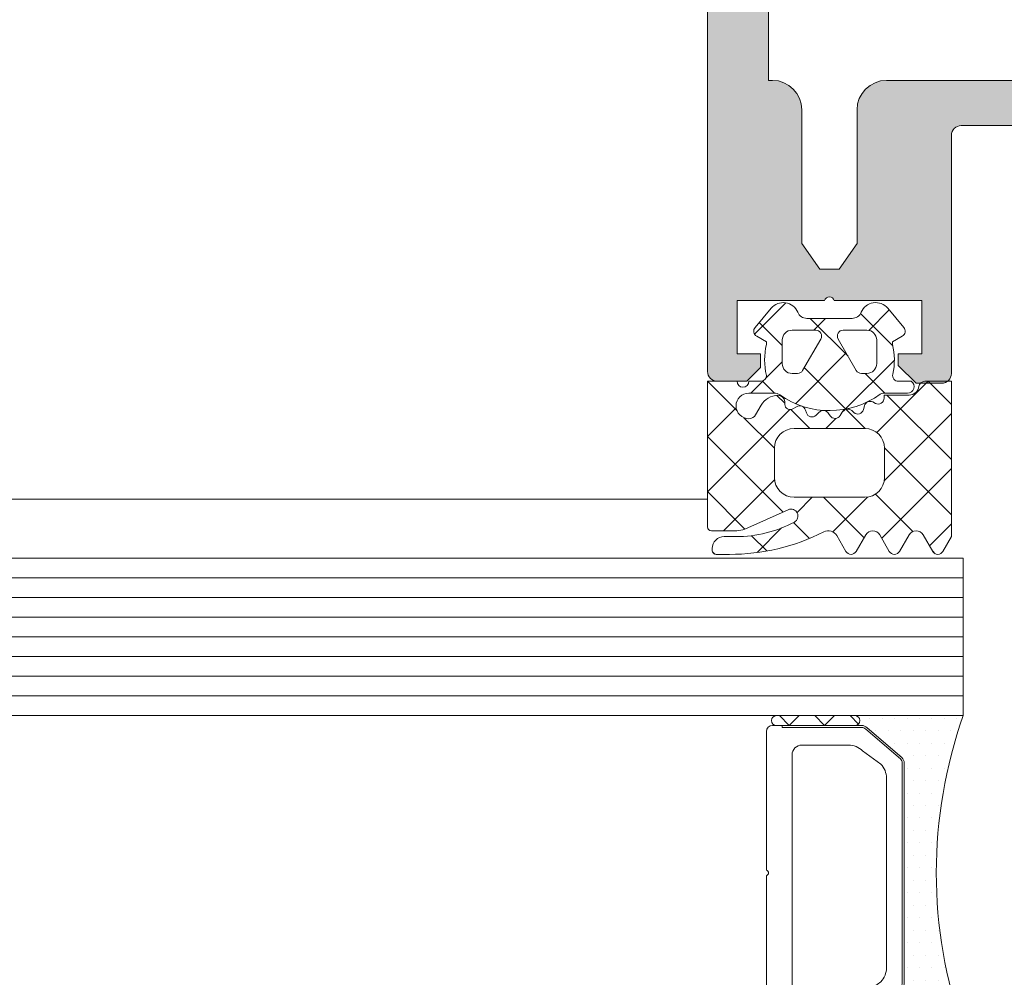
# Model space of a CAD drawing. Header units: millimetres. Extents: x 71658 to 298332, y -154437 to -30421.
# Tile 53 of 155: x 94945 to 94995, y -60292 to -60243. Entities that reach past the tile are written whole.
import ezdxf

# ---------------------------------------------------------------- set-up
doc = ezdxf.new("R2010")
doc.units = ezdxf.units.MM
doc.header["$LTSCALE"] = 500
doc.header["$MEASUREMENT"] = 0
doc.layers.get('0').update_dxf_attribs({"color": 250, "lineweight": 5})
for name, color, linetype, lineweight in [('2-0', 30, 'Continuous', 0), ('3-0', 84, 'Continuous', 0), ('A-13-UKS', 250, 'Continuous', 5), ('S11_Stahl_Kontur', 62, 'Continuous', 0)]:
    doc.layers.add(name, color=color, linetype=linetype, lineweight=lineweight)

# ---------------------------------------------------------------- blocks, each defined once
blk = doc.blocks.new('__E4EE3285_4096_43BB_B804_5063F10AFB79_')
at = {"color": 7}
blk.add_lwpolyline([(5.828427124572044, 14.50000000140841), (8.199999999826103, 14.50000000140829)], dxfattribs=at)
at = {"layer": '2-0'}
for p, q in [((5.5, 16), (0, 16)), ((9.5, 16), (5.5, 16)), ((0.3175000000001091, 15.36500000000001), (0.3175000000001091, 15.36500000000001)), ((0.9525000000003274, 15.36500000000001), (0.9525000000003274, 15.36500000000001)), ((1.587499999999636, 15.36500000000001), (1.587499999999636, 15.36500000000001)), ((2.222499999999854, 15.36500000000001), (2.222499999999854, 15.36500000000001)), ((2.857500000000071, 15.36500000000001), (2.857500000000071, 15.36500000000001)), ((3.492500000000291, 15.36500000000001), (3.492500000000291, 15.36500000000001)), ((4.127499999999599, 15.36500000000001), (4.127499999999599, 15.36500000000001)), ((4.762499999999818, 15.36500000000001), (4.762499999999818, 15.36500000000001)), ((5.5, 15.5), (9.5, 15.5)), ((0.6350000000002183, 14.73000000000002), (0.6350000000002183, 14.73000000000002)), ((1.270000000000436, 14.73000000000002), (1.270000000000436, 14.73000000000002)), ((1.904999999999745, 14.73000000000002), (1.904999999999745, 14.73000000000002)), ((2.539999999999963, 14.73000000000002), (2.539999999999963, 14.73000000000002)), ((3.175000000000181, 14.73000000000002), (3.175000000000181, 14.73000000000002)), ((3.8100000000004, 14.73000000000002), (3.8100000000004, 14.73000000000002)), ((0.9525000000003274, 14.09500000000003), (0.9525000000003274, 14.09500000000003)), ((1.587499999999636, 14.09500000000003), (1.587499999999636, 14.09500000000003)), ((2.222499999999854, 14.09500000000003), (2.222499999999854, 14.09500000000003)), ((2.857500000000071, 14.09500000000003), (2.857500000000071, 14.09500000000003)), ((3.492500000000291, 14.09500000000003), (3.492500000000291, 14.09500000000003)), ((1.270000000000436, 13.45999999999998), (1.270000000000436, 13.45999999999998)), ((1.904999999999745, 13.45999999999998), (1.904999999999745, 13.45999999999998)), ((2.539999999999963, 13.45999999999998), (2.539999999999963, 13.45999999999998)), ((3, 2.810660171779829), (3, 13.18933982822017)), ((0.9525000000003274, 12.82499999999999), (0.9525000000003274, 12.82499999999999)), ((1.587499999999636, 12.82499999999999), (1.587499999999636, 12.82499999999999)), ((2.222499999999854, 12.82499999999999), (2.222499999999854, 12.82499999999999)), ((2.857500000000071, 12.82499999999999), (2.857500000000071, 12.82499999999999)), ((1.270000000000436, 12.19), (1.270000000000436, 12.19)), ((1.904999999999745, 12.19), (1.904999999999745, 12.19)), ((2.539999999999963, 12.19), (2.539999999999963, 12.19)), ((1.587499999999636, 11.555), (1.587499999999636, 11.555)), ((2.222499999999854, 11.555), (2.222499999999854, 11.555)), ((2.857500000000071, 11.555), (2.857500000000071, 11.555)), ((1.270000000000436, 10.92000000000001), (1.270000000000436, 10.92000000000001)), ((1.904999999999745, 10.92000000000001), (1.904999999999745, 10.92000000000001)), ((2.539999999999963, 10.92000000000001), (2.539999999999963, 10.92000000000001)), ((1.587499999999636, 10.28500000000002), (1.587499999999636, 10.28500000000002)), ((2.222499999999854, 10.28500000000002), (2.222499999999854, 10.28500000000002)), ((2.857500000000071, 10.28500000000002), (2.857500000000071, 10.28500000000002)), ((1.904999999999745, 9.649999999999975), (1.904999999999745, 9.649999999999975)), ((2.539999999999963, 9.649999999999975), (2.539999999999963, 9.649999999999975)), ((1.587499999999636, 9.014999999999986), (1.587499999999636, 9.014999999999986)), ((2.222499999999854, 9.014999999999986), (2.222499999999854, 9.014999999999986)), ((2.857500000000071, 9.014999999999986), (2.857500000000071, 9.014999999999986)), ((1.904999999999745, 8.379999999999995), (1.904999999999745, 8.379999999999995)), ((2.539999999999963, 8.379999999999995), (2.539999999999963, 8.379999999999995)), ((1.587499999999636, 7.745000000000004), (1.587499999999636, 7.745000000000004)), ((2.222499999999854, 7.745000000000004), (2.222499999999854, 7.745000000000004)), ((2.857500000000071, 7.745000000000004), (2.857500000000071, 7.745000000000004)), ((1.904999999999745, 7.110000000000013), (1.904999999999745, 7.110000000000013)), ((2.539999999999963, 7.110000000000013), (2.539999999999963, 7.110000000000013)), ((1.587499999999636, 6.475000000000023), (1.587499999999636, 6.475000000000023)), ((2.222499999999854, 6.475000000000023), (2.222499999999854, 6.475000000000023)), ((2.857500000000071, 6.475000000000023), (2.857500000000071, 6.475000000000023)), ((1.904999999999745, 5.839999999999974), (1.904999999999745, 5.839999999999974)), ((2.539999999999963, 5.839999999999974), (2.539999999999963, 5.839999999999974)), ((1.587499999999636, 5.204999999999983), (1.587499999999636, 5.204999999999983)), ((2.222499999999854, 5.204999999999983), (2.222499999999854, 5.204999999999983)), ((2.857500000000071, 5.204999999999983), (2.857500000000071, 5.204999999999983)), ((1.270000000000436, 4.569999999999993), (1.270000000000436, 4.569999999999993)), ((1.904999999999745, 4.569999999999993), (1.904999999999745, 4.569999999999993)), ((2.539999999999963, 4.569999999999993), (2.539999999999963, 4.569999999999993)), ((1.587499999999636, 3.935000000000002), (1.587499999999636, 3.935000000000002)), ((2.222499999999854, 3.935000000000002), (2.222499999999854, 3.935000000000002)), ((2.857500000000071, 3.935000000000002), (2.857500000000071, 3.935000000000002)), ((1.270000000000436, 3.300000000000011), (1.270000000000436, 3.300000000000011)), ((1.904999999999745, 3.300000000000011), (1.904999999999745, 3.300000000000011)), ((2.539999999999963, 3.300000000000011), (2.539999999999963, 3.300000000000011)), ((0.9525000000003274, 2.66500000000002), (0.9525000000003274, 2.66500000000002)), ((1.587499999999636, 2.66500000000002), (1.587499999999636, 2.66500000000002)), ((2.222499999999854, 2.66500000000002), (2.222499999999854, 2.66500000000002)), ((2.857500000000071, 2.66500000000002), (2.857500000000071, 2.66500000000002)), ((0.6350000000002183, 2.029999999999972), (0.6350000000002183, 2.029999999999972)), ((1.270000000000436, 2.029999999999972), (1.270000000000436, 2.029999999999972)), ((1.904999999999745, 2.029999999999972), (1.904999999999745, 2.029999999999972)), ((2.539999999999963, 2.029999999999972), (2.539999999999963, 2.029999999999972)), ((3.175000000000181, 2.029999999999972), (3.175000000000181, 2.029999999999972)), ((0.9525000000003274, 1.394999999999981), (0.9525000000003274, 1.394999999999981)), ((1.587499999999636, 1.394999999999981), (1.587499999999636, 1.394999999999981)), ((2.222499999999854, 1.394999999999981), (2.222499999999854, 1.394999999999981)), ((2.857500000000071, 1.394999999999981), (2.857500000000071, 1.394999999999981)), ((3.492500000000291, 1.394999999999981), (3.492500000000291, 1.394999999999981)), ((0.6350000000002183, 0.7599999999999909), (0.6350000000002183, 0.7599999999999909)), ((1.270000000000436, 0.7599999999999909), (1.270000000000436, 0.7599999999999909)), ((1.904999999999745, 0.7599999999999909), (1.904999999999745, 0.7599999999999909)), ((2.539999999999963, 0.7599999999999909), (2.539999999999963, 0.7599999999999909)), ((3.175000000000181, 0.7599999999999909), (3.175000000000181, 0.7599999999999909)), ((3.8100000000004, 0.7599999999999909), (3.8100000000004, 0.7599999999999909)), ((4.444999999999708, 0.7599999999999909), (4.444999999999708, 0.7599999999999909)), ((0, 0), (5.5, 0)), ((0.3175000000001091, 0.125), (0.3175000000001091, 0.125)), ((0.9525000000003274, 0.125), (0.9525000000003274, 0.125)), ((1.587499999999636, 0.125), (1.587499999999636, 0.125)), ((2.222499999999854, 0.125), (2.222499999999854, 0.125)), ((2.857500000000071, 0.125), (2.857500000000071, 0.125)), ((3.492500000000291, 0.125), (3.492500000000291, 0.125)), ((4.127499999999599, 0.125), (4.127499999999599, 0.125)), ((4.762499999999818, 0.125), (4.762499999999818, 0.125)), ((9.5, 0.5), (5.5, 0.5)), ((5.5, 0), (9.5, 0))]:
    blk.add_line(p, q, dxfattribs=at)
for centre, radius, start, end in [((-22.67266423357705, 8), 24.04266423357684, 340.5647220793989, 19.43527792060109), ((5.5, 15.75), 0.25, 90, 270), ((5.5, 15.75), 0.25, 90, 270), ((9.5, 15.75), 0.25, 270, 90), ((5.5, 0.25), 0.25, 90, 270), ((5.5, 0.25), 0.25, 90, 270), ((9.5, 0.25), 0.25, 270, 90)]:
    blk.add_arc(centre, radius, start, end, dxfattribs=at)
at = {"layer": '3-0'}
for p, q in [((5.323223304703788, 15.92677669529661), (5.75, 15.5)), ((6.546051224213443, 15.5), (7.046051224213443, 16)), ((7.046051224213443, 16), (7.546051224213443, 15.5)), ((8.342102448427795, 15.5), (8.842102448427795, 16)), ((8.842102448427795, 16), (9.342102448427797, 15.5)), ((5.323223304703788, 0.4267766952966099), (5.75, 0)), ((6.546051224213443, 0), (7.046051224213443, 0.5)), ((7.046051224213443, 0.5), (7.546051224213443, 0)), ((8.342102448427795, 0), (8.842102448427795, 0.5)), ((8.842102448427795, 0.5), (9.342102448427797, 0))]:
    blk.add_line(p, q, dxfattribs=at)
at = {"layer": 'S11_Stahl_Kontur'}
for p, q in [((3.117157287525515, 13.86715728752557), (4.882842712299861, 15.38284271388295)), ((4.953553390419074, 15.31213203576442), (3.187867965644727, 13.79644660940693)), ((5.165685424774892, 15.50000000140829), (9.699999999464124, 15.50000000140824)), ((9.200000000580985, 15.40000001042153), (5.165685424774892, 15.40000000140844)), ((9.19999999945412, 15.4999999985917), (9.200000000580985, 15.40000001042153)), ((9.999999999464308, 15.20000000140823), (10, 8.141421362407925)), ((4.192893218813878, 13.5286796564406), (5.121320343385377, 14.20710678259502)), ((5.828427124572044, 14.50000000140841), (8.199999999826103, 14.50000000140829)), ((3, 2.415685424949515), (3, 13.58431457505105)), ((3.100000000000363, 13.58431457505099), (3.099999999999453, 2.415685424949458)), ((8.699999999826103, 14.00000000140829), (8.699999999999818, 8)), ((3.899999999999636, 8.000000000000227), (3.900000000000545, 12.82157287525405)), ((3.899999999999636, 3.178427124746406), (3.899999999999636, 8.000000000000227)), ((8.699999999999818, 8), (8.699999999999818, 2)), ((10, 7.85857863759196), (9.99999999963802, 0.7999999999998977)), ((4.882842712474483, 0.6171572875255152), (3.117157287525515, 2.132842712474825)), ((3.187867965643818, 2.203553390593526), (4.953553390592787, 0.6878679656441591)), ((5.121320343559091, 1.792893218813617), (4.192893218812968, 2.471320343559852)), ((8.199999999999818, 1.5), (5.828427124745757, 1.500000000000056)), ((5.165685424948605, 0.6000000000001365), (9.200000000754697, 0.5999999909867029)), ((9.200000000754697, 0.5999999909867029), (9.200000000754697, 0.4999999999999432)), ((9.69999999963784, 0.4999999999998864), (5.165685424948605, 0.500000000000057))]:
    blk.add_line(p, q, dxfattribs=at)
for centre, radius, start, end in [((5.165685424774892, 15.10000000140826), 0.4000000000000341, 90, 135.0000000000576), ((5.165685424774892, 15.10000000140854), 0.2999999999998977, 90, 134.9999999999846), ((9.699999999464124, 15.20000000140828), 0.3000000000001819, 0, 90), ((5.828427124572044, 13.50000000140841), 1, 90, 135.0000000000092), ((8.199999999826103, 14.00000000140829), 0.5, 0, 90), ((3.400000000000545, 13.58431457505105), 0.4000000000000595, 135.0000000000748, 180), ((3.400000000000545, 13.58431457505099), 0.299999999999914, 134.999999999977, 180), ((4.900000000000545, 12.82157287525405), 1.000000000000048, 135.0000000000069, 180), ((10.04999998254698, 7.999999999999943), 0.1499999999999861, 109.4712135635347, 250.5287864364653), ((4.899999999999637, 3.178427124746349), 1, 180, 224.9999999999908), ((3.399999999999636, 2.415685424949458), 0.3999999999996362, 180, 225.0000000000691), ((3.399999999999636, 2.415685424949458), 0.3000000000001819, 180, 225.000000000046), ((5.828427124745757, 2.500000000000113), 1.000000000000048, 224.9999999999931, 270), ((8.199999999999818, 2), 0.5, 270, 0), ((5.165685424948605, 0.9000000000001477), 0.3999999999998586, 225.0000000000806, 270), ((5.165685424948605, 0.9000000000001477), 0.2999999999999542, 225.0000000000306, 270), ((9.69999999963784, 0.7999999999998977), 0.3000000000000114, 270, 0)]:
    blk.add_arc(centre, radius, start, end, dxfattribs=at)
blk = doc.blocks.new('lülanduks')
at = {"layer": 'A-13-UKS', "extrusion": (0, 0, -1)}
h = blk.add_hatch(color=256, dxfattribs=at)
edge = h.paths.add_edge_path()
edge.add_arc((-95028.78880133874, -58690.78314225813), 1.500000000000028, 90, 180)
edge.add_line((-95030.28880133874, -58690.78314225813), (-95030.28880133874, -58863.78314225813))
edge.add_arc((-95029.78880133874, -58863.78314225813), 0.4999999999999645, 180, 270)
edge.add_line((-95029.78880133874, -58864.28314225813), (-95028.28880133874, -58864.28314225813))
edge.add_line((-95028.28880133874, -58864.28314225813), (-95027.58880133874, -58863.58314225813))
edge.add_line((-95027.58880133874, -58863.58314225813), (-95027.58880133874, -58862.88314225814))
edge.add_line((-95027.58880133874, -58862.88314225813), (-95028.78880133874, -58862.88314225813))
edge.add_line((-95028.78880133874, -58862.88314225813), (-95028.78880133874, -58860.18314225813))
edge.add_line((-95028.78880133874, -58860.18314225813), (-95024.33375031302, -58860.18314225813))
edge.add_ellipse((-95024.08880133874, -58860.23314225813), major_axis=(-0.2500000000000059, 0), ratio=1, start_angle=191.5369590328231, end_angle=348.46304096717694, ccw=False)
edge.add_line((-95023.84385236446, -58860.18314225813), (-95019.38880133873, -58860.18314225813))
edge.add_line((-95019.38880133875, -58860.18314225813), (-95019.38880133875, -58862.88314225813))
edge.add_line((-95019.38880133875, -58862.88314225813), (-95020.58880133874, -58862.88314225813))
edge.add_line((-95020.58880133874, -58862.88314225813), (-95020.58880133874, -58863.48314225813))
edge.add_line((-95020.58880133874, -58863.48314225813), (-95019.68880133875, -58864.38314225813))
edge.add_line((-95019.68880133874, -58864.38314225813), (-95018.38880133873, -58864.38314225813))
edge.add_arc((-95018.38880133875, -58863.88314225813), 0.5000000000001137, 270, 360)
edge.add_line((-95017.88880133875, -58863.88314225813), (-95017.88880133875, -58851.78314225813))
edge.add_ellipse((-95017.38880133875, -58851.78314225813), major_axis=(-0.4999999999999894, 0), ratio=1, start_angle=270, end_angle=360, ccw=False)
edge.add_line((-95017.38880133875, -58851.28314225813), (-95011.78880133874, -58851.28314225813))
edge.add_ellipse((-95011.78880133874, -58852.78314225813), major_axis=(-1.500000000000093, 0), ratio=1, start_angle=180, end_angle=270, ccw=False)
edge.add_line((-95010.28880133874, -58852.78314225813), (-95010.28880133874, -58879.78314225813))
edge.add_arc((-95009.78880133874, -58879.78314225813), 0.4999999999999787, 180, 270)
edge.add_line((-95009.78880133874, -58880.28314225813), (-95008.78880133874, -58880.28314225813))
edge.add_arc((-95008.78880133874, -58879.28314225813), 1.000000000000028, 270, 360)
edge.add_line((-95007.78880133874, -58879.28314225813), (-95007.78880133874, -58878.33591905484))
edge.add_line((-95007.78880133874, -58878.33591905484), (-95007.28880133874, -58878.04724392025))
edge.add_line((-95007.28880133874, -58878.04724392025), (-95007.28880133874, -58876.82459418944))
edge.add_line((-95007.28880133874, -58876.82459418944), (-95007.78880133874, -58876.53591905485))
edge.add_line((-95007.78880133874, -58876.53591905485), (-95007.28880133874, -58876.24724392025))
edge.add_line((-95007.28880133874, -58876.24724392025), (-95007.28880133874, -58875.02459418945))
edge.add_line((-95007.28880133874, -58875.02459418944), (-95007.78880133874, -58874.73591905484))
edge.add_line((-95007.78880133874, -58874.73591905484), (-95007.28880133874, -58874.44724392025))
edge.add_line((-95007.28880133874, -58874.44724392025), (-95007.28880133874, -58873.22459418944))
edge.add_line((-95007.28880133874, -58873.22459418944), (-95007.78880133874, -58872.93591905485))
edge.add_line((-95007.78880133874, -58872.93591905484), (-95007.28880133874, -58872.64724392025))
edge.add_line((-95007.28880133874, -58872.64724392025), (-95007.28880133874, -58871.42459418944))
edge.add_line((-95007.28880133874, -58871.42459418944), (-95007.78880133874, -58871.13591905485))
edge.add_line((-95007.78880133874, -58871.13591905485), (-95007.28880133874, -58870.84724392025))
edge.add_line((-95007.28880133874, -58870.84724392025), (-95007.28880133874, -58869.62459418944))
edge.add_line((-95007.28880133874, -58869.62459418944), (-95007.78880133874, -58869.33591905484))
edge.add_line((-95007.78880133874, -58869.33591905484), (-95007.28880133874, -58869.04724392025))
edge.add_line((-95007.28880133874, -58869.04724392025), (-95007.28880133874, -58867.82459418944))
edge.add_line((-95007.28880133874, -58867.82459418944), (-95007.78880133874, -58867.53591905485))
edge.add_line((-95007.78880133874, -58867.53591905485), (-95007.28880133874, -58867.24724392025))
edge.add_line((-95007.28880133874, -58867.24724392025), (-95007.28880133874, -58866.02459418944))
edge.add_line((-95007.28880133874, -58866.02459418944), (-95007.78880133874, -58865.73591905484))
edge.add_line((-95007.78880133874, -58865.73591905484), (-95007.28880133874, -58865.44724392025))
edge.add_line((-95007.28880133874, -58865.44724392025), (-95007.28880133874, -58864.44724392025))
edge.add_line((-95007.28880133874, -58864.44724392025), (-95006.1548266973, -58862.48314225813))
edge.add_ellipse((-95005.28880129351, -58862.98314225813), major_axis=(-1.00000000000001, 0), ratio=1, start_angle=209.9999999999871, end_angle=329.9999999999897, ccw=False)
edge.add_line((-95004.42277588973, -58862.48314225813), (-95003.28880133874, -58864.44724382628))
edge.add_line((-95003.28880133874, -58864.44724382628), (-95003.28880133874, -58866.39446712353))
edge.add_line((-95003.28880133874, -58866.39446712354), (-95002.78880133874, -58866.68314225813))
edge.add_line((-95002.78880133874, -58866.68314225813), (-95003.28880133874, -58866.97181739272))
edge.add_line((-95003.28880133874, -58866.97181739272), (-95003.28880133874, -58868.19446712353))
edge.add_line((-95003.28880133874, -58868.19446712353), (-95002.78880133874, -58868.48314225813))
edge.add_line((-95002.78880133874, -58868.48314225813), (-95003.28880133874, -58868.77181739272))
edge.add_line((-95003.28880133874, -58868.77181739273), (-95003.28880133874, -58869.99446712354))
edge.add_line((-95003.28880133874, -58869.99446712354), (-95002.78880133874, -58870.28314225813))
edge.add_line((-95002.78880133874, -58870.28314225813), (-95003.28880133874, -58870.57181739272))
edge.add_line((-95003.28880133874, -58870.57181739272), (-95003.28880133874, -58871.79446712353))
edge.add_line((-95003.28880133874, -58871.79446712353), (-95002.78880133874, -58872.08314225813))
edge.add_line((-95002.78880133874, -58872.08314225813), (-95003.28880133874, -58872.37181739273))
edge.add_line((-95003.28880133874, -58872.37181739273), (-95003.28880133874, -58873.59446712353))
edge.add_line((-95003.28880133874, -58873.59446712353), (-95002.78880133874, -58873.88314225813))
edge.add_line((-95002.78880133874, -58873.88314225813), (-95003.28880133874, -58874.17181739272))
edge.add_line((-95003.28880133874, -58874.17181739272), (-95003.28880133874, -58875.39446712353))
edge.add_line((-95003.28880133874, -58875.39446712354), (-95002.78880133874, -58875.68314225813))
edge.add_line((-95002.78880133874, -58875.68314225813), (-95003.28880133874, -58875.97181739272))
edge.add_line((-95003.28880133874, -58875.97181739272), (-95003.28880133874, -58877.19446712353))
edge.add_line((-95003.28880133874, -58877.19446712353), (-95002.78880133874, -58877.48314225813))
edge.add_line((-95002.78880133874, -58877.48314225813), (-95003.28880133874, -58877.77181739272))
edge.add_line((-95003.28880133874, -58877.77181739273), (-95003.28880133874, -58878.99446712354))
edge.add_line((-95003.28880133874, -58878.99446712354), (-95002.78880133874, -58879.28314225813))
edge.add_arc((-95001.78880133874, -58879.28314225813), 0.9999999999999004, 180, 270)
edge.add_line((-95001.78880133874, -58880.28314225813), (-95000.78880133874, -58880.28314225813))
edge.add_arc((-95000.78880133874, -58879.78314225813), 0.4999999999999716, 270, 360)
edge.add_line((-95000.28880133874, -58879.78314225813), (-95000.28880133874, -58852.78314225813))
edge.add_ellipse((-94998.78880133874, -58852.78314225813), major_axis=(-1.500000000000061, 0), ratio=1, start_angle=270, end_angle=360, ccw=False)
edge.add_line((-94998.78880133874, -58851.28314225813), (-94993.1888012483, -58851.28314225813))
edge.add_ellipse((-94993.1888012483, -58851.78314225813), major_axis=(-0.500000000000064, 0), ratio=1, start_angle=180, end_angle=270, ccw=False)
edge.add_line((-94992.6888012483, -58851.78314225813), (-94992.6888012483, -58863.88314225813))
edge.add_arc((-94992.1888012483, -58863.88314225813), 0.5000000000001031, 180, 270)
edge.add_line((-94992.1888012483, -58864.38314225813), (-94990.8888012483, -58864.38314225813))
edge.add_line((-94990.8888012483, -58864.38314225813), (-94989.9888012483, -58863.48314225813))
edge.add_line((-94989.9888012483, -58863.48314225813), (-94989.9888012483, -58862.88314225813))
edge.add_line((-94989.9888012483, -58862.88314225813), (-94991.1888012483, -58862.88314225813))
edge.add_line((-94991.1888012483, -58862.88314225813), (-94991.1888012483, -58860.18314225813))
edge.add_line((-94991.1888012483, -58860.18314225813), (-94986.73375022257, -58860.18314225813))
edge.add_ellipse((-94986.4888012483, -58860.23314225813), major_axis=(-0.2500000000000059, 0), ratio=1, start_angle=191.5369590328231, end_angle=348.4630409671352, ccw=False)
edge.add_line((-94986.24385227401, -58860.18314225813), (-94981.78880124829, -58860.18314225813))
edge.add_line((-94981.78880124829, -58860.18314225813), (-94981.78880124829, -58862.88314225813))
edge.add_line((-94981.78880124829, -58862.88314225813), (-94982.98880124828, -58862.88314225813))
edge.add_line((-94982.9888012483, -58862.88314225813), (-94982.9888012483, -58863.58314225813))
edge.add_line((-94982.9888012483, -58863.58314225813), (-94982.2888012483, -58864.28314225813))
edge.add_line((-94982.28880124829, -58864.28314225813), (-94980.78880124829, -58864.28314225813))
edge.add_arc((-94980.78880124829, -58863.78314234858), 0.4999999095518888, 270, 360)
edge.add_line((-94980.28880133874, -58863.78314234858), (-94980.28880133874, -58690.78314225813))
edge.add_arc((-94981.78880133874, -58690.78314225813), 1.500000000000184, 0, 90)
edge.add_line((-94981.78880133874, -58689.28314225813), (-95028.78880133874, -58689.28314225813))
edge = h.paths.add_edge_path()
edge.add_line((-94983.38880133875, -58694.78314225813), (-94983.38880133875, -58848.98314225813))
edge.add_line((-94983.38880133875, -58848.98314225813), (-94983.5888012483, -58848.98314225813))
edge.add_arc((-94983.58880124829, -58850.48314225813), 1.500000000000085, 90, 180)
edge.add_line((-94985.08880124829, -58850.48314225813), (-94985.08880124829, -58857.28314225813))
edge.add_line((-94985.08880124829, -58857.28314225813), (-94985.99907104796, -58858.58314225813))
edge.add_line((-94985.99907104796, -58858.58314225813), (-94986.97853144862, -58858.58314225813))
edge.add_line((-94986.97853144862, -58858.58314225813), (-94987.8888012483, -58857.28314225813))
edge.add_line((-94987.8888012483, -58857.28314225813), (-94987.8888012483, -58850.48314225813))
edge.add_arc((-94989.3888012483, -58850.48314225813), 1.499999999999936, 0, 90)
edge.add_line((-94989.3888012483, -58848.98314225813), (-95021.18880133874, -58848.98314225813))
edge.add_arc((-95021.18880133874, -58850.48314225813), 1.500000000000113, 90, 180)
edge.add_line((-95022.68880133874, -58850.48314225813), (-95022.68880133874, -58857.28314225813))
edge.add_line((-95022.68880133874, -58857.28314225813), (-95023.59907113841, -58858.58314225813))
edge.add_line((-95023.59907113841, -58858.58314225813), (-95024.57853153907, -58858.58314225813))
edge.add_line((-95024.57853153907, -58858.58314225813), (-95025.48880133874, -58857.28314225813))
edge.add_line((-95025.48880133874, -58857.28314225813), (-95025.48880133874, -58850.48314225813))
edge.add_arc((-95026.98880133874, -58850.48314225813), 1.500000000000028, 0, 90)
edge.add_line((-95026.98880133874, -58848.98314225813), (-95027.18880133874, -58848.98314225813))
edge.add_line((-95027.18880133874, -58848.98314225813), (-95027.18880133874, -58694.78314225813))
edge.add_line((-95027.18880133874, -58694.78314225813), (-94983.38880133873, -58694.78314225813))
at = {"layer": 'A-13-UKS', "color": 7, "extrusion": (0, 0, -1)}
for p, q in [((94980.28880133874, -58863.78314234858), (94980.28880133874, -58690.78314225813)), ((94983.38880133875, -58694.78314225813), (94983.38880133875, -58848.98314225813)), ((94983.38880133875, -58848.98314225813), (94983.58880124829, -58848.98314225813)), ((94989.3888012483, -58848.98314225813), (95021.18880133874, -58848.98314225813)), ((94985.08880124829, -58850.48314225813), (94985.08880124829, -58857.28314225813)), ((94987.8888012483, -58857.28314225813), (94987.8888012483, -58850.48314225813)), ((94998.78880133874, -58851.28314225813), (94993.1888012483, -58851.28314225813)), ((94992.6888012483, -58851.78314225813), (94992.6888012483, -58863.88314225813)), ((94985.08880124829, -58857.28314225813), (94985.99907104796, -58858.58314225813)), ((94986.97853144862, -58858.58314225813), (94987.8888012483, -58857.28314225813)), ((94985.99907104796, -58858.58314225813), (94986.97853144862, -58858.58314225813)), ((94986.24385227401, -58860.18314225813), (94981.78880124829, -58860.18314225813)), ((94981.78880124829, -58860.18314225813), (94981.78880124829, -58862.88314225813)), ((94991.1888012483, -58860.18314225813), (94986.73375022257, -58860.18314225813)), ((94991.1888012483, -58862.88314225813), (94991.1888012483, -58860.18314225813)), ((94981.78880124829, -58862.88314225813), (94982.9888012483, -58862.88314225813)), ((94982.9888012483, -58862.88314225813), (94982.9888012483, -58863.58314225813)), ((94989.9888012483, -58863.48314225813), (94989.9888012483, -58862.88314225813)), ((94989.9888012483, -58862.88314225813), (94991.1888012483, -58862.88314225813)), ((94982.9888012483, -58863.58314225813), (94982.28880124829, -58864.28314225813)), ((94990.8888012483, -58864.38314225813), (94989.9888012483, -58863.48314225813)), ((94982.28880124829, -58864.28314225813), (94980.78880124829, -58864.28314225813)), ((94992.1888012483, -58864.38314225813), (94990.8888012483, -58864.38314225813))]:
    blk.add_line(p, q, dxfattribs=at)
at = {"layer": 'A-13-UKS', "linetype": 'Continuous'}
for p, q in [((94984.2760853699, -58860.29585822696), (94982.68177825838, -58861.89016533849)), ((94989.526472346, -58860.65813132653), (94988.49091693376, -58861.69368673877)), ((94987.43608848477, -58863.01143929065), (94985.5085058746, -58861.0838566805)), ((94986.29441695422, -58861.08385668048), (94985.69513290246, -58861.68314073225)), ((94989.70409753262, -58862.47311830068), (94988.0695901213, -58860.83861088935)), ((94984.08885016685, -58862.47053101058), (94982.91515267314, -58861.29683351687)), ((94987.33985137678, -58862.84475229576), (94984.7632213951, -58865.42138227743)), ((94989.78869243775, -58863.20224127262), (94987.2907930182, -58865.70014069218)), ((94984.08885016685, -58863.28942346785), (94983.25370980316, -58864.12456383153)), ((94987.31407835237, -58865.6957591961), (94985.2078031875, -58863.58948403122)), ((94983.1294368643, -58864.24883677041), (94982.49441390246, -58864.88385973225)), ((94983.6964084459, -58864.88441932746), (94983.08125080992, -58864.26926169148)), ((94989.30850892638, -58864.88385973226), (94988.30778687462, -58863.88313768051)), ((94981.78823692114, -58865.78257784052), (94980.28952033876, -58864.28386125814)), ((94991.51340249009, -58864.28386125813), (94988.90273082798, -58866.89453292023)), ((94992.6887595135, -58865.45778028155), (94991.51484049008, -58864.28386125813)), ((94984.21572769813, -58865.4037385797), (94983.8110214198, -58864.99903230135)), ((94992.6887595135, -58868.26411031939), (94989.4085074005, -58864.98385820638)), ((94981.74622841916, -58865.63204521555), (94980.28873509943, -58867.08953853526)), ((94984.46660686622, -58865.71799680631), (94980.28873509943, -58869.8958685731)), ((94985.49585037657, -58866.68386125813), (94984.52839158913, -58865.71640247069)), ((94987.2624989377, -58865.72843477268), (94987.12414499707, -58865.86678871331)), ((94988.30227170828, -58866.683952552), (94987.32320401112, -58865.70488485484)), ((94983.68875980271, -58867.6831007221), (94982.14005513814, -58866.13439605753)), ((94986.8197152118, -58866.17121849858), (94986.30707245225, -58866.68386125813)), ((94992.6887595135, -58865.91483427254), (94989.27877518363, -58869.3248186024)), ((94984.13118474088, -58870.93185569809), (94980.28873509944, -58867.08940605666)), ((94992.68875951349, -58871.07044035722), (94989.28866821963, -58867.67034906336)), ((94992.68875951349, -58868.72116431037), (94989.14463604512, -58872.26528777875)), ((94983.69505344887, -58869.2958802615), (94981.10742035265, -58871.88351335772)), ((94982.18939867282, -58871.79639966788), (94980.28873509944, -58869.89573609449)), ((94985.61340249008, -58870.18386125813), (94984.84071450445, -58870.95654924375)), ((94988.24546894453, -58872.23980986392), (94986.18952033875, -58870.18386125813)), ((94988.42971685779, -58870.17387692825), (94986.65782832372, -58871.94576546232)), ((94990.72982249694, -58871.91783337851), (94988.83407879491, -58870.02208967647)), ((94984.05499448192, -58871.74226926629), (94982.80680376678, -58872.99045998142)), ((94985.47569756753, -58872.27636852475), (94984.66303916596, -58871.46371012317)), ((94992.6887595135, -58871.5274943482), (94991.57004823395, -58872.64620562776)), ((94983.30528434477, -58872.91228533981), (94982.52700403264, -58872.1340050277)), ((94980.65683706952, -58873.0701681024), (94980.54213617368, -58872.95546720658)), ((94991.86649851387, -58873.05450939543), (94991.72283724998, -58872.91084813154))]:
    blk.add_line(p, q, dxfattribs=at)
at = {"layer": 'A-13-UKS', "color": 7}
for p, q in [((94983.52534399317, -58860.56966529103), (94982.70893774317, -58861.54258094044)), ((94990.26855687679, -58861.54254350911), (94989.45221166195, -58860.5696278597)), ((94987.63934545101, -58861.0838566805), (94985.33809301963, -58861.0838566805)), ((94984.58885016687, -58861.68314073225), (94985.78880133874, -58861.68314073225)), ((94987.1888257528, -58861.68314073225), (94988.38883795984, -58861.68314073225)), ((94982.78877172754, -58861.99521765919), (94983.28877172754, -58862.28389868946)), ((94984.08885016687, -58863.3831376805), (94984.08885016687, -58862.18314073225)), ((94986.0486279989, -58862.1331376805), (94985.12486090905, -58863.73314378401)), ((94987.85276618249, -58863.73314378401), (94986.92899909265, -58862.1331376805)), ((94988.88883795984, -58862.18314073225), (94988.88883795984, -58863.3831376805)), ((94989.68878392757, -58862.28386125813), (94990.18878392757, -58861.99518022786)), ((94983.28877172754, -58862.28389868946), (94983.28877172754, -58862.41128668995)), ((94989.68878392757, -58862.41124925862), (94989.68878392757, -58862.28386125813)), ((94984.8650342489, -58863.8831376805), (94984.58885016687, -58863.8831376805)), ((94988.38883795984, -58863.8831376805), (94988.11259284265, -58863.8831376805)), ((94981.78873509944, -58864.28386125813), (94980.28873509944, -58864.28386125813)), ((94980.28873509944, -58864.28386125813), (94980.28873509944, -58871.6835164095)), ((94982.99341270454, -58864.28386125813), (94982.38877172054, -58864.28386125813)), ((94990.64847631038, -58864.28386125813), (94989.99773425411, -58864.28386125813)), ((94992.6887595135, -58864.28386125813), (94991.33493871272, -58864.28386125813)), ((94992.6887595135, -58872.18385973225), (94992.6887595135, -58864.28386125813)), ((94982.38877172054, -58864.88385973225), (94983.6727593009, -58864.88385973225)), ((94989.24085910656, -58864.88385973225), (94990.45877904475, -58864.88385973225)), ((94990.54117650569, -58864.98385820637), (94989.26877660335, -58864.98385820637)), ((94989.26877660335, -58864.98385820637), (94989.26877660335, -58865.13880357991)), ((94983.01657933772, -58865.49646196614), (94982.73514623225, -58865.98385820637)), ((94984.21872777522, -58865.46119127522), (94984.211220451, -58865.31742296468)), ((94984.81266088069, -58865.57517442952), (94984.62656468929, -58865.68261156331)), ((94985.3157126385, -58865.88813219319), (94985.2712180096, -58865.75121507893)), ((94987.72501439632, -58865.87119493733), (94987.61801976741, -58865.77486620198)), ((94988.26914281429, -58865.52573595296), (94988.21549291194, -58865.72590074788)), ((94988.83255834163, -58865.40610704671), (94988.69510716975, -58865.3360768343)), ((94985.95456761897, -58865.86617479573), (94985.81314916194, -58866.00756273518)), ((94986.52146215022, -58866.03826341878), (94986.44303197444, -58865.91752062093)), ((94987.13285131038, -58865.8517094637), (94987.03287572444, -58866.02486620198)), ((94984.6887595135, -58866.68386125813), (94988.28875951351, -58866.68386125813)), ((94983.6887595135, -58869.18386125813), (94983.6887595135, -58867.68386125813)), ((94989.28875951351, -58867.68386125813), (94989.28875951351, -58869.18386125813)), ((94988.28875951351, -58870.18386125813), (94984.6887595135, -58870.18386125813)), ((94982.18790502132, -58871.7970646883), (94984.39640111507, -58870.81377306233)), ((94980.48874730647, -58871.88351335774), (94981.78116674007, -58871.88351335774)), ((94981.73874730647, -58872.1835164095), (94981.12876195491, -58872.1835164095)), ((94986.86282871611, -58872.13303828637), (94987.32517308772, -58872.93385973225)), ((94987.84476537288, -58872.93385973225), (94988.33261937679, -58872.08885851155)), ((94989.04276341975, -58872.08885851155), (94989.53067845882, -58872.93385973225)), ((94990.05027074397, -58872.93385973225), (94990.53812474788, -58872.08885851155)), ((94991.24826879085, -58872.08885851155), (94991.73612279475, -58872.93385973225)), ((94992.25571507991, -58872.93385973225), (94992.6887595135, -58872.18385973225)), ((94980.52878636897, -58872.78351488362), (94980.52878636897, -58872.88351335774)), ((94980.72873754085, -58873.08351793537), (94981.39878148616, -58873.08351793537))]:
    blk.add_line(p, q, dxfattribs=at)
at = {"layer": 'A-13-UKS'}
for p, q in [((94108.18880329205, -58870.28314225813), (94980.28873509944, -58870.28314225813)), ((94993.28880133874, -58873.28314225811), (94108.18880329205, -58873.28314225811)), ((94993.28880133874, -58873.28314225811), (94993.28880133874, -58881.28314225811)), ((94993.28880133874, -58874.28314225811), (94108.18880329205, -58874.28314225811)), ((94993.28880133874, -58875.28314225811), (94108.18880329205, -58875.28314225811)), ((94993.28880133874, -58876.28314225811), (94108.18880329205, -58876.28314225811)), ((94993.28880133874, -58877.28314225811), (94108.18880329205, -58877.28314225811)), ((94993.28880133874, -58878.28314225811), (94108.18880329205, -58878.28314225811)), ((94993.28880133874, -58879.28314225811), (94108.18880329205, -58879.28314225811)), ((94993.28880133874, -58880.28314225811), (94108.18880329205, -58880.28314225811)), ((94993.28880133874, -58881.28314225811), (94108.18880329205, -58881.28314225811))]:
    blk.add_line(p, q, dxfattribs=at)
at = {"layer": 'A-13-UKS', "color": 7, "extrusion": (0, 0, -1)}
for centre, radius, start, end in [((-94983.58880124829, -58850.48314225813), 1.500000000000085, 90, 180), ((-94989.3888012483, -58850.48314225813), 1.499999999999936, 0, 90), ((-94980.78880124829, -58863.78314234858), 0.4999999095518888, 270, 0), ((-94992.1888012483, -58863.88314225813), 0.5000000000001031, 180, 270)]:
    blk.add_arc(centre, radius, start, end, dxfattribs=at)
at = {"layer": 'A-13-UKS', "color": 7}
for centre, radius, start, end in [((94993.1888012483, -58851.78314225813), 0.500000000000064, 90, 180), ((94986.4888012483, -58860.23314225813), 0.2500000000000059, 11.53695903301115, 168.4630409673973), ((94984.13816744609, -58861.0838246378), 0.7999452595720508, 22.61560702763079, 140.0033242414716), ((94988.83937442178, -58861.08391522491), 0.8000381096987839, 40.00306471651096, 157.3772309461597), ((94982.93880967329, -58861.7353959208), 0.3000311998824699, 140.0103091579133, 239.9950724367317), ((94990.03881058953, -58861.73540086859), 0.2999621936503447, 299.9982887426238, 40.0113157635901), ((94986.32872057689, -58863.19759116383), 3.139994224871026, 165.4978757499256, 194.5021242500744), ((94986.64464363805, -58863.1975537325), 3.144052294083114, 346.8024744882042, 14.4829967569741), ((94990.45877893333, -58864.55387283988), 0.3299868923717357, 270.0000193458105, 54.90993551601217), ((94991.33495436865, -58864.58390375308), 0.3000424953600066, 90.00298963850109, 172.8115002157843), ((94983.88263988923, -58865.9965280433), 1.000063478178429, 90.82715633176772, 149.9977283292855), ((94983.87305913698, -58865.3351601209), 0.338626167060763, 3.002513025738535, 90.82171138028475), ((94986.4887767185, -58861.37378289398), 4.400068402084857, 234.9221157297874, 305.8412129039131), ((94984.9706488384, -58865.84889513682), 0.3160430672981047, 18.00331285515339, 119.992971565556), ((94986.17801749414, -58866.08955441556), 0.3159561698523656, 32.98956372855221, 135.0090086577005), ((94987.40655165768, -58866.00974694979), 0.3160501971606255, 48.00262244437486, 149.9974068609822), ((94988.55892281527, -58865.60339024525), 0.3000043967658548, 63.00317044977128, 164.9985287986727), ((94980.48876104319, -58871.68348741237), 0.2000259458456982, 180.0083059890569, 269.9960652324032), ((94981.1286554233, -58872.7833854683), 0.5998690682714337, 89.98982475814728, 180.0123609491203), ((94981.39866238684, -58862.383078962), 10.70043897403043, 270.0006377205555, 296.6601855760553), ((94981.78108767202, -58870.88307157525), 1.000441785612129, 270.0045282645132, 293.9937947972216), ((94980.72865841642, -58872.88364585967), 0.1998720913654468, 179.962016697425, 270.0226819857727), ((94987.5849692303, -58872.78388812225), 0.2999758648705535, 209.9964001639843, 330.0035998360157), ((94989.7904746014, -58872.78388812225), 0.2999758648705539, 209.9964001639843, 330.0035998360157), ((94991.99591893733, -58872.78388812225), 0.2999758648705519, 209.9964001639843, 330.0035998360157)]:
    blk.add_arc(centre, radius, start, end, dxfattribs=at)
at = {"layer": 'A-13-UKS', "color": 7, "extrusion": (1e-16, 0, -1)}
for centre, radius, start, end in [((-94985.33809595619, -58860.58389498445), 0.4999616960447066, 270.0003365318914, 337.3776128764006), ((-94987.63935583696, -58860.58385413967), 0.5000025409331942, 202.6208604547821, 270.0011901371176), ((-94984.58876217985, -58862.18305274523), 0.4999120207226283, 359.9899156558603, 90.01008434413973), ((-94985.78883493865, -58861.9831313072), 0.2999905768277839, 89.99358268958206, 210.0024446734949), ((-94987.1888190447, -58861.98314683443), 0.3000061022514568, 330.0026915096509, 90.00128112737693), ((-94988.38875781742, -58862.18322087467), 0.5000801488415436, 90.0091821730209, 179.9908178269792), ((-94984.58876065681, -58863.38322719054), 0.4999104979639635, 269.9897410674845, 0.01025893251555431), ((-94984.86509755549, -58863.58320826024), 0.2999294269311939, 209.9935614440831, 270.0120935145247), ((-94988.1125370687, -58863.58319521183), 0.2999424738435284, 269.9893459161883, 330.0049991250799), ((-94988.38875908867, -58863.38305880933), 0.500078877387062, 180.0090365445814, 269.9909634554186), ((-94982.98867166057, -58863.98379862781), 0.3001000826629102, 180.0185213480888, 269.0947916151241), ((-94989.99773425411, -58863.98386125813), 0.3000000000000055, 270, 13.19752551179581), ((-94982.08875340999, -58864.28386125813), 0.300018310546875, 180, 0), ((-94990.541253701, -58864.48392830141), 0.4999299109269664, 187.1736709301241, 270.0088471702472), ((-94982.38877172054, -58865.53386125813), 0.6500015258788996, 270, 90), ((-94983.6727593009, -58865.38385973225), 0.4999999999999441, 90, 125.0778842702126), ((-94988.96873323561, -58865.13874507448), 0.30004337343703, 180.0111720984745, 296.9910103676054), ((-94989.24085910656, -58865.18385973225), 0.3000000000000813, 54.15878709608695, 90), ((-94984.49052363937, -58865.44687713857), 0.2721725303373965, 240.0109902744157, 356.9853013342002), ((-94987.92574188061, -58865.64828671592), 0.2999659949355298, 194.9954755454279, 312.0028417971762), ((-94982.38877181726, -58865.78392927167), 0.3999335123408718, 209.9937435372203, 270.0000138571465), ((-94985.60102420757, -58865.79543379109), 0.299992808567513, 225.000538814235, 342.0008984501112), ((-94986.77306388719, -58865.87486223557), 0.3000056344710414, 210.0002534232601, 326.9985416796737), ((-94984.6887595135, -58867.68386125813), 1, 0, 90), ((-94988.28875951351, -58867.68386125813), 1, 90, 180), ((-94984.6887595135, -58869.18386125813), 1, 270, 0), ((-94988.28875951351, -58869.18386125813), 0.9999999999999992, 180, 270), ((-94984.53875036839, -58871.13351850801), 0.3500006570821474, 66.00158388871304, 241.9252076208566), ((-94981.73870775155, -58865.88332462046), 6.300191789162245, 241.9278727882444, 269.9996402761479), ((-94986.42899641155, -58872.40209845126), 0.5104937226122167, 63.33857050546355, 148.1930614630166), ((-94988.68769139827, -58872.29384707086), 0.409995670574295, 29.99850318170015, 150.0014968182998), ((-94990.89319676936, -58872.29390261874), 0.4100234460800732, 30.00522549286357, 149.9947745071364)]:
    blk.add_arc(centre, radius, start, end, dxfattribs=at)
at = {"layer": 'A-13-UKS', "extrusion": (0, 0, -1), "xscale": -1, "rotation": 180}
blk.add_blockref('__E4EE3285_4096_43BB_B804_5063F10AFB79_', (-94993.28880133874, -58881.28314225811), dxfattribs=at)

msp = doc.modelspace()

# ---------------------------------------------------------------- block references
at = {"layer": 'A-13-UKS'}
msp.add_blockref('lülanduks', (0, -1397.32153320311), dxfattribs=at)

doc.saveas('drawing.dxf')
